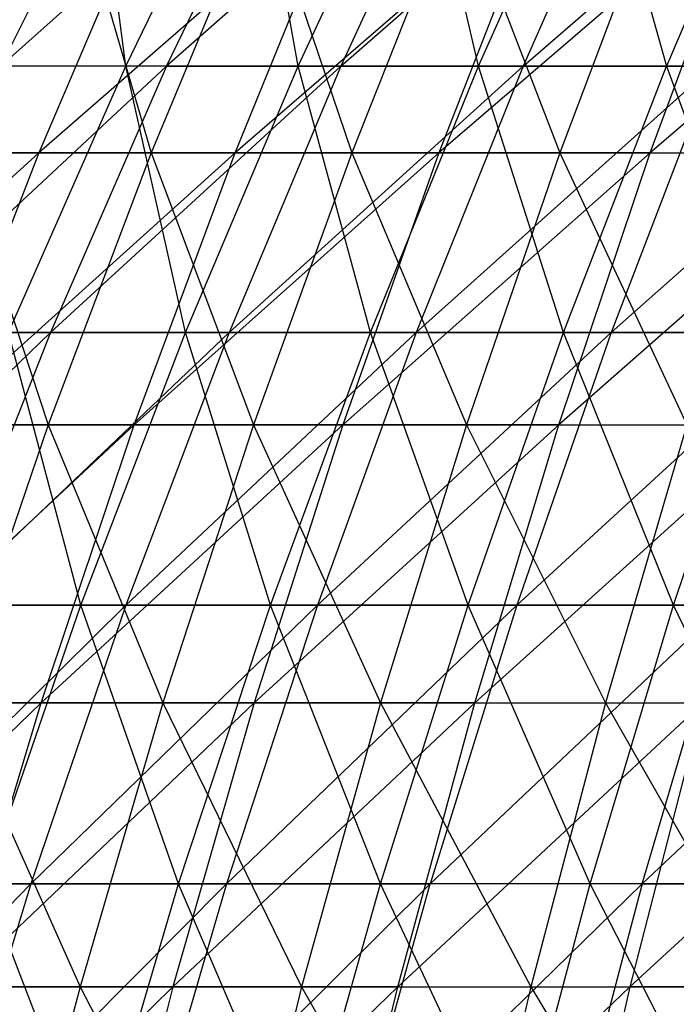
# Model space of a CAD drawing. Extents: x -125 to 125, y -143 to 0.
# Tile 193 of 256: x -36.76 to -31.45, y -59.76 to -51.79. Entities that reach past the tile are written whole.
import ezdxf

# ---------------------------------------------------------------- set-up
doc = ezdxf.new("R2010")
doc.units = 0
doc.header["$LTSCALE"] = 25.4
doc.layers.get('0').update_dxf_attribs({"linetype": 'CONTINUOUS'})

# ---------------------------------------------------------------- blocks, each defined once
blk = doc.blocks.new('NL2500027000_STL_3')
at = {"color": 0}
for p, q in [((-35.8672, -50.0675, -29.0982), (-36.9125, -52.1679, -29.9461)), ((-36.9125, -52.1679, -29.9461), (-34.5638, -50.0675, -30.635)), ((-35.8672, -50.0675, -29.0982), (-36.9125, -52.1679, -29.9461)), ((-36.9125, -52.1679, -29.9461), (-34.5638, -50.0675, -30.635)), ((-35.901, -52.1679, 31.1516), (-36.1715, -50.0675, 28.719)), ((-35.901, -52.1679, 31.1516), (-36.1715, -50.0675, 28.719)), ((-35.901, -52.1679, 31.1516), (-34.8844, -50.0675, 30.2695)), ((-35.901, -52.1679, 31.1516), (-34.8844, -50.0675, 30.2695)), ((-33.1947, -50.0675, -32.1135), (-35.5711, -52.1679, -31.5277)), ((-35.5711, -52.1679, -31.5277), (-34.5638, -50.0675, -30.635)), ((-35.5711, -52.1679, -31.5277), (-34.5638, -50.0675, -30.635)), ((-33.1947, -50.0675, -32.1135), (-35.5711, -52.1679, -31.5277)), ((-34.508, -52.1679, 32.6879), (-34.8844, -50.0675, 30.2695)), ((-34.508, -52.1679, 32.6879), (-34.8844, -50.0675, 30.2695)), ((-34.508, -52.1679, 32.6879), (-33.5308, -50.0675, 31.7623)), ((-34.508, -52.1679, 32.6879), (-33.5308, -50.0675, 31.7623)), ((-33.1947, -50.0675, -32.1135), (-34.162, -52.1679, -33.0493)), ((-34.162, -52.1679, -33.0493), (-31.7623, -50.0675, -33.5308)), ((-33.1947, -50.0675, -32.1135), (-34.162, -52.1679, -33.0493)), ((-34.162, -52.1679, -33.0493), (-31.7623, -50.0675, -33.5308)), ((-33.0493, -52.1679, 34.162), (-33.5308, -50.0675, 31.7623)), ((-33.0493, -52.1679, 34.162), (-33.5308, -50.0675, 31.7623)), ((-33.0493, -52.1679, 34.162), (-32.1135, -50.0675, 33.1947)), ((-33.0493, -52.1679, 34.162), (-32.1135, -50.0675, 33.1947)), ((-31.7623, -50.0675, -33.5308), (-32.6879, -52.1679, -34.508)), ((-32.6879, -52.1679, -34.508), (-30.2695, -50.0675, -34.8844)), ((-31.7623, -50.0675, -33.5308), (-32.6879, -52.1679, -34.508)), ((-32.6879, -52.1679, -34.508), (-30.2695, -50.0675, -34.8844)), ((-32.1135, -50.0675, 33.1947), (-31.5277, -52.1679, 35.5711)), ((-32.1135, -50.0675, 33.1947), (-31.5277, -52.1679, 35.5711)), ((-30.635, -50.0675, 34.5638), (-31.5277, -52.1679, 35.5711)), ((-30.635, -50.0675, 34.5638), (-31.5277, -52.1679, 35.5711)), ((-35.6866, -50.7179, -35.9482), (-36.6042, -52.8675, -36.8725)), ((-34.1394, -50.7179, -37.4207), (-36.6042, -52.8675, -36.8725)), ((-35.6866, -50.7179, -35.9482), (-36.6042, -52.8675, -36.8725)), ((-34.1394, -50.7179, -37.4207), (-36.6042, -52.8675, -36.8725)), ((-36.3225, -50.7179, 35.3057), (-35.6966, -52.8675, 37.7518)), ((-36.3225, -50.7179, 35.3057), (-35.6966, -52.8675, 37.7518)), ((-34.8018, -50.7179, 36.8055), (-35.6966, -52.8675, 37.7518)), ((-34.8018, -50.7179, 36.8055), (-35.6966, -52.8675, 37.7518)), ((-32.5316, -50.7179, -38.8266), (-35.0172, -52.8675, -38.3828)), ((-35.0172, -52.8675, -38.3828), (-34.1394, -50.7179, -37.4207)), ((-32.5316, -50.7179, -38.8266), (-35.0172, -52.8675, -38.3828)), ((-35.0172, -52.8675, -38.3828), (-34.1394, -50.7179, -37.4207)), ((-34.8018, -50.7179, 36.8055), (-34.0734, -52.8675, 39.2231)), ((-34.8018, -50.7179, 36.8055), (-34.0734, -52.8675, 39.2231)), ((-33.2193, -50.7179, 38.2399), (-34.0734, -52.8675, 39.2231)), ((-33.2193, -50.7179, 38.2399), (-34.0734, -52.8675, 39.2231)), ((-32.5316, -50.7179, -38.8266), (-33.368, -52.8675, -39.8249)), ((-30.8659, -50.7179, -40.1636), (-33.368, -52.8675, -39.8249)), ((-32.5316, -50.7179, -38.8266), (-33.368, -52.8675, -39.8249)), ((-30.8659, -50.7179, -40.1636), (-33.368, -52.8675, -39.8249)), ((-33.2193, -50.7179, 38.2399), (-32.3896, -52.8675, 40.6246)), ((-33.2193, -50.7179, 38.2399), (-32.3896, -52.8675, 40.6246)), ((-31.5777, -50.7179, 39.6063), (-32.3896, -52.8675, 40.6246)), ((-31.5777, -50.7179, 39.6063), (-32.3896, -52.8675, 40.6246)), ((-31.6594, -52.8675, -41.1962), (-30.8659, -50.7179, -40.1636)), ((-29.1453, -50.7179, -41.429), (-31.6594, -52.8675, -41.1962)), ((-29.1453, -50.7179, -41.429), (-31.6594, -52.8675, -41.1962)), ((-31.6594, -52.8675, -41.1962), (-30.8659, -50.7179, -40.1636)), ((-35.5711, -52.1679, -31.5277), (-37.8878, -54.3233, -30.7374)), ((-35.5711, -52.1679, -31.5277), (-37.8878, -54.3233, -30.7374)), ((-35.901, -52.1679, 31.1516), (-37.2256, -52.1679, 29.556)), ((-35.901, -52.1679, 31.1516), (-37.2256, -52.1679, 29.556)), ((-35.5711, -52.1679, -31.5277), (-36.9125, -52.1679, -29.9461)), ((-35.5711, -52.1679, -31.5277), (-36.9125, -52.1679, -29.9461)), ((-36.8496, -54.3233, 31.9747), (-35.901, -52.1679, 31.1516)), ((-36.8496, -54.3233, 31.9747), (-35.901, -52.1679, 31.1516)), ((-35.5711, -52.1679, -31.5277), (-36.511, -54.3233, -32.3608)), ((-36.511, -54.3233, -32.3608), (-34.162, -52.1679, -33.0493)), ((-35.5711, -52.1679, -31.5277), (-36.511, -54.3233, -32.3608)), ((-36.511, -54.3233, -32.3608), (-34.162, -52.1679, -33.0493)), ((-34.508, -52.1679, 32.6879), (-35.901, -52.1679, 31.1516)), ((-34.508, -52.1679, 32.6879), (-35.901, -52.1679, 31.1516)), ((-35.4198, -54.3233, 33.5517), (-35.901, -52.1679, 31.1516)), ((-35.4198, -54.3233, 33.5517), (-35.901, -52.1679, 31.1516)), ((-35.5711, -52.1679, -31.5277), (-34.162, -52.1679, -33.0493)), ((-35.5711, -52.1679, -31.5277), (-34.162, -52.1679, -33.0493)), ((-35.4198, -54.3233, 33.5517), (-34.508, -52.1679, 32.6879)), ((-35.4198, -54.3233, 33.5517), (-34.508, -52.1679, 32.6879)), ((-34.162, -52.1679, -33.0493), (-35.0647, -54.3233, -33.9226)), ((-35.0647, -54.3233, -33.9226), (-32.6879, -52.1679, -34.508)), ((-34.162, -52.1679, -33.0493), (-35.0647, -54.3233, -33.9226)), ((-35.0647, -54.3233, -33.9226), (-32.6879, -52.1679, -34.508)), ((-33.0493, -52.1679, 34.162), (-34.508, -52.1679, 32.6879)), ((-33.0493, -52.1679, 34.162), (-34.508, -52.1679, 32.6879)), ((-33.9226, -54.3233, 35.0647), (-34.508, -52.1679, 32.6879)), ((-33.9226, -54.3233, 35.0647), (-34.508, -52.1679, 32.6879)), ((-34.162, -52.1679, -33.0493), (-32.6879, -52.1679, -34.508)), ((-34.162, -52.1679, -33.0493), (-32.6879, -52.1679, -34.508)), ((-33.9226, -54.3233, 35.0647), (-33.0493, -52.1679, 34.162)), ((-33.9226, -54.3233, 35.0647), (-33.0493, -52.1679, 34.162)), ((-32.6879, -52.1679, -34.508), (-33.5517, -54.3233, -35.4198)), ((-33.5517, -54.3233, -35.4198), (-31.1516, -52.1679, -35.901)), ((-32.6879, -52.1679, -34.508), (-33.5517, -54.3233, -35.4198)), ((-33.5517, -54.3233, -35.4198), (-31.1516, -52.1679, -35.901)), ((-31.5277, -52.1679, 35.5711), (-33.0493, -52.1679, 34.162)), ((-31.5277, -52.1679, 35.5711), (-33.0493, -52.1679, 34.162)), ((-32.3608, -54.3233, 36.511), (-33.0493, -52.1679, 34.162)), ((-32.3608, -54.3233, 36.511), (-33.0493, -52.1679, 34.162)), ((-32.6879, -52.1679, -34.508), (-31.1516, -52.1679, -35.901)), ((-32.6879, -52.1679, -34.508), (-31.1516, -52.1679, -35.901)), ((-32.3608, -54.3233, 36.511), (-31.5277, -52.1679, 35.5711)), ((-32.3608, -54.3233, 36.511), (-31.5277, -52.1679, 35.5711)), ((-31.1516, -52.1679, -35.901), (-31.9747, -54.3233, -36.8496)), ((-31.9747, -54.3233, -36.8496), (-29.556, -52.1679, -37.2256)), ((-31.1516, -52.1679, -35.901), (-31.9747, -54.3233, -36.8496)), ((-31.9747, -54.3233, -36.8496), (-29.556, -52.1679, -37.2256)), ((-31.5277, -52.1679, 35.5711), (-30.7374, -54.3233, 37.8878)), ((-29.9461, -52.1679, 36.9125), (-31.5277, -52.1679, 35.5711)), ((-29.9461, -52.1679, 36.9125), (-31.5277, -52.1679, 35.5711)), ((-31.5277, -52.1679, 35.5711), (-30.7374, -54.3233, 37.8878)), ((-36.6042, -52.8675, -36.8725), (-39.0148, -55.0697, -36.1194)), ((-36.6042, -52.8675, -36.8725), (-39.0148, -55.0697, -36.1194)), ((-36.6042, -52.8675, -36.8725), (-38.126, -52.8675, -35.2966)), ((-36.6042, -52.8675, -36.8725), (-38.126, -52.8675, -35.2966)), ((-36.6042, -52.8675, -36.8725), (-37.4575, -55.0697, -37.7321)), ((-35.0172, -52.8675, -38.3828), (-37.4575, -55.0697, -37.7321)), ((-36.6042, -52.8675, -36.8725), (-37.4575, -55.0697, -37.7321)), ((-35.0172, -52.8675, -38.3828), (-37.4575, -55.0697, -37.7321)), ((-37.2563, -52.8675, 36.2134), (-35.6966, -52.8675, 37.7518)), ((-37.2563, -52.8675, 36.2134), (-35.6966, -52.8675, 37.7518)), ((-37.2563, -52.8675, 36.2134), (-36.5287, -55.0697, 38.6319)), ((-37.2563, -52.8675, 36.2134), (-36.5287, -55.0697, 38.6319)), ((-35.0172, -52.8675, -38.3828), (-36.6042, -52.8675, -36.8725)), ((-35.0172, -52.8675, -38.3828), (-36.6042, -52.8675, -36.8725)), ((-35.6966, -52.8675, 37.7518), (-36.5287, -55.0697, 38.6319)), ((-35.6966, -52.8675, 37.7518), (-36.5287, -55.0697, 38.6319)), ((-33.368, -52.8675, -39.8249), (-35.8335, -55.0697, -39.2776)), ((-35.8335, -55.0697, -39.2776), (-35.0172, -52.8675, -38.3828)), ((-33.368, -52.8675, -39.8249), (-35.8335, -55.0697, -39.2776)), ((-35.8335, -55.0697, -39.2776), (-35.0172, -52.8675, -38.3828)), ((-35.6966, -52.8675, 37.7518), (-34.0734, -52.8675, 39.2231)), ((-35.6966, -52.8675, 37.7518), (-34.0734, -52.8675, 39.2231)), ((-35.6966, -52.8675, 37.7518), (-34.8677, -55.0697, 40.1374)), ((-35.6966, -52.8675, 37.7518), (-34.8677, -55.0697, 40.1374)), ((-33.368, -52.8675, -39.8249), (-35.0172, -52.8675, -38.3828)), ((-33.368, -52.8675, -39.8249), (-35.0172, -52.8675, -38.3828)), ((-34.0734, -52.8675, 39.2231), (-34.8677, -55.0697, 40.1374)), ((-34.0734, -52.8675, 39.2231), (-34.8677, -55.0697, 40.1374)), ((-33.368, -52.8675, -39.8249), (-34.1458, -55.0697, -40.7533)), ((-31.6594, -52.8675, -41.1962), (-34.1458, -55.0697, -40.7533)), ((-33.368, -52.8675, -39.8249), (-34.1458, -55.0697, -40.7533)), ((-31.6594, -52.8675, -41.1962), (-34.1458, -55.0697, -40.7533)), ((-34.0734, -52.8675, 39.2231), (-32.3896, -52.8675, 40.6246)), ((-34.0734, -52.8675, 39.2231), (-32.3896, -52.8675, 40.6246)), ((-34.0734, -52.8675, 39.2231), (-33.1446, -55.0697, 41.5717)), ((-34.0734, -52.8675, 39.2231), (-33.1446, -55.0697, 41.5717)), ((-31.6594, -52.8675, -41.1962), (-33.368, -52.8675, -39.8249)), ((-31.6594, -52.8675, -41.1962), (-33.368, -52.8675, -39.8249)), ((-32.3896, -52.8675, 40.6246), (-33.1446, -55.0697, 41.5717)), ((-32.3896, -52.8675, 40.6246), (-33.1446, -55.0697, 41.5717)), ((-32.3975, -55.0697, -42.1565), (-31.6594, -52.8675, -41.1962)), ((-29.8946, -52.8675, -42.4942), (-32.3975, -55.0697, -42.1565)), ((-29.8946, -52.8675, -42.4942), (-32.3975, -55.0697, -42.1565)), ((-32.3975, -55.0697, -42.1565), (-31.6594, -52.8675, -41.1962)), ((-32.3896, -52.8675, 40.6246), (-30.6482, -52.8675, 41.954)), ((-32.3896, -52.8675, 40.6246), (-30.6482, -52.8675, 41.954)), ((-32.3896, -52.8675, 40.6246), (-31.3626, -55.0697, 42.932)), ((-32.3896, -52.8675, 40.6246), (-31.3626, -55.0697, 42.932)), ((-31.6594, -52.8675, -41.1962), (-29.8946, -52.8675, -42.4942)), ((-31.6594, -52.8675, -41.1962), (-29.8946, -52.8675, -42.4942)), ((-38.7916, -56.5299, -31.4706), (-36.511, -54.3233, -32.3608)), ((-38.7916, -56.5299, -31.4706), (-36.511, -54.3233, -32.3608)), ((-37.8878, -54.3233, -30.7374), (-36.511, -54.3233, -32.3608)), ((-37.8878, -54.3233, -30.7374), (-36.511, -54.3233, -32.3608)), ((-36.511, -54.3233, -32.3608), (-37.3819, -56.5299, -33.1327)), ((-37.3819, -56.5299, -33.1327), (-35.0647, -54.3233, -33.9226)), ((-36.511, -54.3233, -32.3608), (-37.3819, -56.5299, -33.1327)), ((-37.3819, -56.5299, -33.1327), (-35.0647, -54.3233, -33.9226)), ((-35.4198, -54.3233, 33.5517), (-36.8496, -54.3233, 31.9747)), ((-35.4198, -54.3233, 33.5517), (-36.8496, -54.3233, 31.9747)), ((-36.2647, -56.5299, 34.352), (-36.8496, -54.3233, 31.9747)), ((-36.2647, -56.5299, 34.352), (-36.8496, -54.3233, 31.9747)), ((-36.511, -54.3233, -32.3608), (-35.0647, -54.3233, -33.9226)), ((-36.511, -54.3233, -32.3608), (-35.0647, -54.3233, -33.9226)), ((-36.2647, -56.5299, 34.352), (-35.4198, -54.3233, 33.5517)), ((-36.2647, -56.5299, 34.352), (-35.4198, -54.3233, 33.5517)), ((-35.0647, -54.3233, -33.9226), (-35.9011, -56.5299, -34.7318)), ((-35.9011, -56.5299, -34.7318), (-33.5517, -54.3233, -35.4198)), ((-35.0647, -54.3233, -33.9226), (-35.9011, -56.5299, -34.7318)), ((-35.9011, -56.5299, -34.7318), (-33.5517, -54.3233, -35.4198)), ((-33.9226, -54.3233, 35.0647), (-35.4198, -54.3233, 33.5517)), ((-33.9226, -54.3233, 35.0647), (-35.4198, -54.3233, 33.5517)), ((-34.7318, -56.5299, 35.9011), (-35.4198, -54.3233, 33.5517)), ((-34.7318, -56.5299, 35.9011), (-35.4198, -54.3233, 33.5517)), ((-35.0647, -54.3233, -33.9226), (-33.5517, -54.3233, -35.4198)), ((-35.0647, -54.3233, -33.9226), (-33.5517, -54.3233, -35.4198)), ((-34.7318, -56.5299, 35.9011), (-33.9226, -54.3233, 35.0647)), ((-34.7318, -56.5299, 35.9011), (-33.9226, -54.3233, 35.0647)), ((-33.5517, -54.3233, -35.4198), (-34.352, -56.5299, -36.2647)), ((-34.352, -56.5299, -36.2647), (-31.9747, -54.3233, -36.8496)), ((-33.5517, -54.3233, -35.4198), (-34.352, -56.5299, -36.2647)), ((-34.352, -56.5299, -36.2647), (-31.9747, -54.3233, -36.8496)), ((-32.3608, -54.3233, 36.511), (-33.9226, -54.3233, 35.0647)), ((-32.3608, -54.3233, 36.511), (-33.9226, -54.3233, 35.0647)), ((-33.1327, -56.5299, 37.3819), (-33.9226, -54.3233, 35.0647)), ((-33.1327, -56.5299, 37.3819), (-33.9226, -54.3233, 35.0647)), ((-33.5517, -54.3233, -35.4198), (-31.9747, -54.3233, -36.8496)), ((-33.5517, -54.3233, -35.4198), (-31.9747, -54.3233, -36.8496)), ((-33.1327, -56.5299, 37.3819), (-32.3608, -54.3233, 36.511)), ((-33.1327, -56.5299, 37.3819), (-32.3608, -54.3233, 36.511)), ((-30.3369, -54.3233, -38.2093), (-32.7374, -56.5299, -37.7286)), ((-31.9747, -54.3233, -36.8496), (-32.7374, -56.5299, -37.7286)), ((-30.3369, -54.3233, -38.2093), (-32.7374, -56.5299, -37.7286)), ((-31.9747, -54.3233, -36.8496), (-32.7374, -56.5299, -37.7286)), ((-30.7374, -54.3233, 37.8878), (-32.3608, -54.3233, 36.511)), ((-30.7374, -54.3233, 37.8878), (-32.3608, -54.3233, 36.511)), ((-31.4706, -56.5299, 38.7916), (-32.3608, -54.3233, 36.511)), ((-31.4706, -56.5299, 38.7916), (-32.3608, -54.3233, 36.511)), ((-31.9747, -54.3233, -36.8496), (-30.3369, -54.3233, -38.2093)), ((-31.9747, -54.3233, -36.8496), (-30.3369, -54.3233, -38.2093)), ((-31.4706, -56.5299, 38.7916), (-30.7374, -54.3233, 37.8878)), ((-31.4706, -56.5299, 38.7916), (-30.7374, -54.3233, 37.8878)), ((-35.8335, -55.0697, -39.2776), (-38.245, -57.3207, -38.5254)), ((-35.8335, -55.0697, -39.2776), (-38.245, -57.3207, -38.5254)), ((-38.1248, -55.0697, 37.0576), (-36.5287, -55.0697, 38.6319)), ((-38.1248, -55.0697, 37.0576), (-36.5287, -55.0697, 38.6319)), ((-35.8335, -55.0697, -39.2776), (-37.4575, -55.0697, -37.7321)), ((-35.8335, -55.0697, -39.2776), (-37.4575, -55.0697, -37.7321)), ((-36.5287, -55.0697, 38.6319), (-37.2968, -57.3207, 39.4441)), ((-36.5287, -55.0697, 38.6319), (-37.2968, -57.3207, 39.4441)), ((-34.1458, -55.0697, -40.7533), (-36.5869, -57.3207, -40.1034)), ((-36.5869, -57.3207, -40.1034), (-35.8335, -55.0697, -39.2776)), ((-34.1458, -55.0697, -40.7533), (-36.5869, -57.3207, -40.1034)), ((-36.5869, -57.3207, -40.1034), (-35.8335, -55.0697, -39.2776)), ((-36.5287, -55.0697, 38.6319), (-34.8677, -55.0697, 40.1374)), ((-36.5287, -55.0697, 38.6319), (-34.8677, -55.0697, 40.1374)), ((-36.5287, -55.0697, 38.6319), (-35.6008, -57.3207, 40.9814)), ((-36.5287, -55.0697, 38.6319), (-35.6008, -57.3207, 40.9814)), ((-34.1458, -55.0697, -40.7533), (-35.8335, -55.0697, -39.2776)), ((-34.1458, -55.0697, -40.7533), (-35.8335, -55.0697, -39.2776)), ((-34.8677, -55.0697, 40.1374), (-35.6008, -57.3207, 40.9814)), ((-34.8677, -55.0697, 40.1374), (-35.6008, -57.3207, 40.9814)), ((-34.8677, -55.0697, 40.1374), (-33.1446, -55.0697, 41.5717)), ((-34.8677, -55.0697, 40.1374), (-33.1446, -55.0697, 41.5717)), ((-34.8677, -55.0697, 40.1374), (-33.8415, -57.3207, 42.4458)), ((-34.8677, -55.0697, 40.1374), (-33.8415, -57.3207, 42.4458)), ((-34.1458, -55.0697, -40.7533), (-34.8638, -57.3207, -41.6102)), ((-32.3975, -55.0697, -42.1565), (-34.8638, -57.3207, -41.6102)), ((-34.1458, -55.0697, -40.7533), (-34.8638, -57.3207, -41.6102)), ((-32.3975, -55.0697, -42.1565), (-34.8638, -57.3207, -41.6102)), ((-32.3975, -55.0697, -42.1565), (-34.1458, -55.0697, -40.7533)), ((-32.3975, -55.0697, -42.1565), (-34.1458, -55.0697, -40.7533)), ((-33.1446, -55.0697, 41.5717), (-33.8415, -57.3207, 42.4458)), ((-33.1446, -55.0697, 41.5717), (-33.8415, -57.3207, 42.4458)), ((-33.1446, -55.0697, 41.5717), (-31.3626, -55.0697, 42.932)), ((-33.1446, -55.0697, 41.5717), (-31.3626, -55.0697, 42.932)), ((-33.1446, -55.0697, 41.5717), (-32.0221, -57.3207, 43.8347)), ((-33.1446, -55.0697, 41.5717), (-32.0221, -57.3207, 43.8347)), ((-33.0787, -57.3207, -43.0429), (-32.3975, -55.0697, -42.1565)), ((-30.5915, -55.0697, -43.4848), (-33.0787, -57.3207, -43.0429)), ((-30.5915, -55.0697, -43.4848), (-33.0787, -57.3207, -43.0429)), ((-33.0787, -57.3207, -43.0429), (-32.3975, -55.0697, -42.1565)), ((-32.3975, -55.0697, -42.1565), (-30.5915, -55.0697, -43.4848)), ((-32.3975, -55.0697, -42.1565), (-30.5915, -55.0697, -43.4848)), ((-31.3626, -55.0697, 42.932), (-32.0221, -57.3207, 43.8347)), ((-31.3626, -55.0697, 42.932), (-32.0221, -57.3207, 43.8347)), ((-38.1822, -58.7837, -33.842), (-35.9011, -56.5299, -34.7318)), ((-38.1822, -58.7837, -33.842), (-35.9011, -56.5299, -34.7318)), ((-36.2647, -56.5299, 34.352), (-37.7286, -56.5299, 32.7374)), ((-36.2647, -56.5299, 34.352), (-37.7286, -56.5299, 32.7374)), ((-37.3819, -56.5299, -33.1327), (-35.9011, -56.5299, -34.7318)), ((-37.3819, -56.5299, -33.1327), (-35.9011, -56.5299, -34.7318)), ((-37.0411, -58.7837, 35.0874), (-36.2647, -56.5299, 34.352)), ((-37.0411, -58.7837, 35.0874), (-36.2647, -56.5299, 34.352)), ((-35.9011, -56.5299, -34.7318), (-36.6697, -58.7837, -35.4753)), ((-36.6697, -58.7837, -35.4753), (-34.352, -56.5299, -36.2647)), ((-35.9011, -56.5299, -34.7318), (-36.6697, -58.7837, -35.4753)), ((-36.6697, -58.7837, -35.4753), (-34.352, -56.5299, -36.2647)), ((-34.7318, -56.5299, 35.9011), (-36.2647, -56.5299, 34.352)), ((-34.7318, -56.5299, 35.9011), (-36.2647, -56.5299, 34.352)), ((-35.4753, -58.7837, 36.6697), (-36.2647, -56.5299, 34.352)), ((-35.4753, -58.7837, 36.6697), (-36.2647, -56.5299, 34.352)), ((-35.9011, -56.5299, -34.7318), (-34.352, -56.5299, -36.2647)), ((-35.9011, -56.5299, -34.7318), (-34.352, -56.5299, -36.2647)), ((-35.4753, -58.7837, 36.6697), (-34.7318, -56.5299, 35.9011)), ((-35.4753, -58.7837, 36.6697), (-34.7318, -56.5299, 35.9011)), ((-32.7374, -56.5299, -37.7286), (-35.0874, -58.7837, -37.0411)), ((-34.352, -56.5299, -36.2647), (-35.0874, -58.7837, -37.0411)), ((-32.7374, -56.5299, -37.7286), (-35.0874, -58.7837, -37.0411)), ((-34.352, -56.5299, -36.2647), (-35.0874, -58.7837, -37.0411)), ((-33.1327, -56.5299, 37.3819), (-34.7318, -56.5299, 35.9011)), ((-33.1327, -56.5299, 37.3819), (-34.7318, -56.5299, 35.9011)), ((-33.842, -58.7837, 38.1822), (-34.7318, -56.5299, 35.9011)), ((-33.842, -58.7837, 38.1822), (-34.7318, -56.5299, 35.9011)), ((-34.352, -56.5299, -36.2647), (-32.7374, -56.5299, -37.7286)), ((-34.352, -56.5299, -36.2647), (-32.7374, -56.5299, -37.7286)), ((-33.842, -58.7837, 38.1822), (-33.1327, -56.5299, 37.3819)), ((-33.842, -58.7837, 38.1822), (-33.1327, -56.5299, 37.3819)), ((-32.7374, -56.5299, -37.7286), (-33.4383, -58.7837, -38.5363)), ((-33.4383, -58.7837, -38.5363), (-31.0606, -56.5299, -39.1207)), ((-32.7374, -56.5299, -37.7286), (-33.4383, -58.7837, -38.5363)), ((-33.4383, -58.7837, -38.5363), (-31.0606, -56.5299, -39.1207)), ((-31.4706, -56.5299, 38.7916), (-33.1327, -56.5299, 37.3819)), ((-31.4706, -56.5299, 38.7916), (-33.1327, -56.5299, 37.3819)), ((-32.1443, -58.7837, 39.622), (-33.1327, -56.5299, 37.3819)), ((-32.1443, -58.7837, 39.622), (-33.1327, -56.5299, 37.3819)), ((-32.7374, -56.5299, -37.7286), (-31.0606, -56.5299, -39.1207)), ((-32.7374, -56.5299, -37.7286), (-31.0606, -56.5299, -39.1207)), ((-32.1443, -58.7837, 39.622), (-31.4706, -56.5299, 38.7916)), ((-32.1443, -58.7837, 39.622), (-31.4706, -56.5299, 38.7916)), ((-29.3246, -56.5299, -40.4383), (-31.7255, -58.7837, -39.9582)), ((-31.7255, -58.7837, -39.9582), (-31.0606, -56.5299, -39.1207)), ((-31.7255, -58.7837, -39.9582), (-31.0606, -56.5299, -39.1207)), ((-29.3246, -56.5299, -40.4383), (-31.7255, -58.7837, -39.9582)), ((-29.7486, -56.5299, 40.1274), (-31.4706, -56.5299, 38.7916)), ((-29.7486, -56.5299, 40.1274), (-31.4706, -56.5299, 38.7916)), ((-30.3855, -58.7837, 40.9865), (-31.4706, -56.5299, 38.7916)), ((-30.3855, -58.7837, 40.9865), (-31.4706, -56.5299, 38.7916)), ((-36.5869, -57.3207, -40.1034), (-38.9655, -59.6165, -39.2512)), ((-36.5869, -57.3207, -40.1034), (-38.9655, -59.6165, -39.2512)), ((-36.5869, -57.3207, -40.1034), (-38.245, -57.3207, -38.5254)), ((-36.5869, -57.3207, -40.1034), (-38.245, -57.3207, -38.5254)), ((-37.2968, -57.3207, 39.4441), (-35.6008, -57.3207, 40.9814)), ((-37.2968, -57.3207, 39.4441), (-35.6008, -57.3207, 40.9814)), ((-37.2968, -57.3207, 39.4441), (-36.2715, -59.6165, 41.7534)), ((-37.2968, -57.3207, 39.4441), (-36.2715, -59.6165, 41.7534)), ((-34.8638, -57.3207, -41.6102), (-37.2762, -59.6165, -40.8589)), ((-37.2762, -59.6165, -40.8589), (-36.5869, -57.3207, -40.1034)), ((-34.8638, -57.3207, -41.6102), (-37.2762, -59.6165, -40.8589)), ((-37.2762, -59.6165, -40.8589), (-36.5869, -57.3207, -40.1034)), ((-34.8638, -57.3207, -41.6102), (-36.5869, -57.3207, -40.1034)), ((-34.8638, -57.3207, -41.6102), (-36.5869, -57.3207, -40.1034)), ((-35.6008, -57.3207, 40.9814), (-36.2715, -59.6165, 41.7534)), ((-35.6008, -57.3207, 40.9814), (-36.2715, -59.6165, 41.7534)), ((-35.6008, -57.3207, 40.9814), (-33.8415, -57.3207, 42.4458)), ((-35.6008, -57.3207, 40.9814), (-33.8415, -57.3207, 42.4458)), ((-35.6008, -57.3207, 40.9814), (-34.479, -59.6165, 43.2454)), ((-35.6008, -57.3207, 40.9814), (-34.479, -59.6165, 43.2454)), ((-34.8638, -57.3207, -41.6102), (-35.5206, -59.6165, -42.394)), ((-33.0787, -57.3207, -43.0429), (-35.5206, -59.6165, -42.394)), ((-34.8638, -57.3207, -41.6102), (-35.5206, -59.6165, -42.394)), ((-33.0787, -57.3207, -43.0429), (-35.5206, -59.6165, -42.394)), ((-33.0787, -57.3207, -43.0429), (-34.8638, -57.3207, -41.6102)), ((-33.0787, -57.3207, -43.0429), (-34.8638, -57.3207, -41.6102)), ((-33.8415, -57.3207, 42.4458), (-34.479, -59.6165, 43.2454)), ((-33.8415, -57.3207, 42.4458), (-34.479, -59.6165, 43.2454)), ((-33.8415, -57.3207, 42.4458), (-32.0221, -57.3207, 43.8347)), ((-33.8415, -57.3207, 42.4458), (-32.0221, -57.3207, 43.8347)), ((-33.8415, -57.3207, 42.4458), (-32.6253, -59.6165, 44.6604)), ((-33.8415, -57.3207, 42.4458), (-32.6253, -59.6165, 44.6604)), ((-33.7018, -59.6165, -43.8538), (-33.0787, -57.3207, -43.0429)), ((-31.2347, -57.3207, -44.3991), (-33.7018, -59.6165, -43.8538)), ((-31.2347, -57.3207, -44.3991), (-33.7018, -59.6165, -43.8538)), ((-33.7018, -59.6165, -43.8538), (-33.0787, -57.3207, -43.0429)), ((-33.0787, -57.3207, -43.0429), (-31.2347, -57.3207, -44.3991)), ((-33.0787, -57.3207, -43.0429), (-31.2347, -57.3207, -44.3991)), ((-32.0221, -57.3207, 43.8347), (-32.6253, -59.6165, 44.6604)), ((-32.0221, -57.3207, 43.8347), (-32.6253, -59.6165, 44.6604)), ((-32.0221, -57.3207, 43.8347), (-30.1457, -57.3207, 45.1456)), ((-32.0221, -57.3207, 43.8347), (-30.1457, -57.3207, 45.1456)), ((-32.0221, -57.3207, 43.8347), (-30.7136, -59.6165, 45.9961)), ((-32.0221, -57.3207, 43.8347), (-30.7136, -59.6165, 45.9961)), ((-31.2347, -57.3207, -44.3991), (-31.8231, -59.6165, -45.2355)), ((-31.2347, -57.3207, -44.3991), (-31.8231, -59.6165, -45.2355)), ((-29.3352, -57.3207, -45.6764), (-31.8231, -59.6165, -45.2355)), ((-29.3352, -57.3207, -45.6764), (-31.8231, -59.6165, -45.2355)), ((-38.9105, -61.0807, -34.4875), (-36.6697, -58.7837, -35.4753)), ((-38.9105, -61.0807, -34.4875), (-36.6697, -58.7837, -35.4753)), ((-38.1822, -58.7837, -33.842), (-36.6697, -58.7837, -35.4753)), ((-38.1822, -58.7837, -33.842), (-36.6697, -58.7837, -35.4753)), ((-35.0874, -58.7837, -37.0411), (-37.3691, -61.0807, -36.152)), ((-36.6697, -58.7837, -35.4753), (-37.3691, -61.0807, -36.152)), ((-35.0874, -58.7837, -37.0411), (-37.3691, -61.0807, -36.152)), ((-36.6697, -58.7837, -35.4753), (-37.3691, -61.0807, -36.152)), ((-35.4753, -58.7837, 36.6697), (-37.0411, -58.7837, 35.0874)), ((-35.4753, -58.7837, 36.6697), (-37.0411, -58.7837, 35.0874)), ((-36.152, -61.0807, 37.3691), (-37.0411, -58.7837, 35.0874)), ((-36.152, -61.0807, 37.3691), (-37.0411, -58.7837, 35.0874)), ((-36.6697, -58.7837, -35.4753), (-35.0874, -58.7837, -37.0411)), ((-36.6697, -58.7837, -35.4753), (-35.0874, -58.7837, -37.0411)), ((-36.152, -61.0807, 37.3691), (-35.4753, -58.7837, 36.6697)), ((-36.152, -61.0807, 37.3691), (-35.4753, -58.7837, 36.6697)), ((-35.0874, -58.7837, -37.0411), (-35.7567, -61.0807, -37.7476)), ((-35.7567, -61.0807, -37.7476), (-33.4383, -58.7837, -38.5363)), ((-35.0874, -58.7837, -37.0411), (-35.7567, -61.0807, -37.7476)), ((-35.7567, -61.0807, -37.7476), (-33.4383, -58.7837, -38.5363)), ((-33.842, -58.7837, 38.1822), (-35.4753, -58.7837, 36.6697)), ((-33.842, -58.7837, 38.1822), (-35.4753, -58.7837, 36.6697)), ((-34.4875, -61.0807, 38.9105), (-35.4753, -58.7837, 36.6697)), ((-34.4875, -61.0807, 38.9105), (-35.4753, -58.7837, 36.6697)), ((-35.0874, -58.7837, -37.0411), (-33.4383, -58.7837, -38.5363)), ((-35.0874, -58.7837, -37.0411), (-33.4383, -58.7837, -38.5363)), ((-34.4875, -61.0807, 38.9105), (-33.842, -58.7837, 38.1822)), ((-34.4875, -61.0807, 38.9105), (-33.842, -58.7837, 38.1822)), ((-31.7255, -58.7837, -39.9582), (-34.0761, -61.0807, -39.2713)), ((-34.0761, -61.0807, -39.2713), (-33.4383, -58.7837, -38.5363)), ((-34.0761, -61.0807, -39.2713), (-33.4383, -58.7837, -38.5363)), ((-31.7255, -58.7837, -39.9582), (-34.0761, -61.0807, -39.2713)), ((-32.1443, -58.7837, 39.622), (-33.842, -58.7837, 38.1822)), ((-32.1443, -58.7837, 39.622), (-33.842, -58.7837, 38.1822)), ((-32.7575, -61.0807, 40.3778), (-33.842, -58.7837, 38.1822)), ((-32.7575, -61.0807, 40.3778), (-33.842, -58.7837, 38.1822)), ((-31.7255, -58.7837, -39.9582), (-33.4383, -58.7837, -38.5363)), ((-31.7255, -58.7837, -39.9582), (-33.4383, -58.7837, -38.5363)), ((-32.7575, -61.0807, 40.3778), (-32.1443, -58.7837, 39.622)), ((-32.7575, -61.0807, 40.3778), (-32.1443, -58.7837, 39.622)), ((-31.7255, -58.7837, -39.9582), (-32.3307, -61.0807, -40.7203)), ((-31.7255, -58.7837, -39.9582), (-32.3307, -61.0807, -40.7203)), ((-30.3855, -58.7837, 40.9865), (-32.1443, -58.7837, 39.622)), ((-30.3855, -58.7837, 40.9865), (-32.1443, -58.7837, 39.622)), ((-30.965, -61.0807, 41.7682), (-32.1443, -58.7837, 39.622)), ((-30.965, -61.0807, 41.7682), (-32.1443, -58.7837, 39.622)), ((-31.7255, -58.7837, -39.9582), (-29.9524, -58.7837, -41.304)), ((-31.7255, -58.7837, -39.9582), (-29.9524, -58.7837, -41.304)), ((-37.9994, -59.6165, 40.1872), (-36.2715, -59.6165, 41.7534)), ((-37.9994, -59.6165, 40.1872), (-36.2715, -59.6165, 41.7534)), ((-35.5206, -59.6165, -42.394), (-37.9, -61.9532, -41.5427)), ((-35.5206, -59.6165, -42.394), (-37.9, -61.9532, -41.5427)), ((-35.5206, -59.6165, -42.394), (-37.2762, -59.6165, -40.8589)), ((-35.5206, -59.6165, -42.394), (-37.2762, -59.6165, -40.8589)), ((-36.2715, -59.6165, 41.7534), (-36.8785, -61.9532, 42.4521)), ((-36.2715, -59.6165, 41.7534), (-36.8785, -61.9532, 42.4521)), ((-36.2715, -59.6165, 41.7534), (-34.479, -59.6165, 43.2454)), ((-36.2715, -59.6165, 41.7534), (-34.479, -59.6165, 43.2454)), ((-36.2715, -59.6165, 41.7534), (-35.056, -61.9532, 43.9691)), ((-36.2715, -59.6165, 41.7534), (-35.056, -61.9532, 43.9691)), ((-35.5206, -59.6165, -42.394), (-36.115, -61.9532, -43.1035)), ((-33.7018, -59.6165, -43.8538), (-36.115, -61.9532, -43.1035)), ((-35.5206, -59.6165, -42.394), (-36.115, -61.9532, -43.1035)), ((-33.7018, -59.6165, -43.8538), (-36.115, -61.9532, -43.1035)), ((-33.7018, -59.6165, -43.8538), (-35.5206, -59.6165, -42.394)), ((-33.7018, -59.6165, -43.8538), (-35.5206, -59.6165, -42.394)), ((-34.479, -59.6165, 43.2454), (-35.056, -61.9532, 43.9691)), ((-34.479, -59.6165, 43.2454), (-35.056, -61.9532, 43.9691)), ((-34.479, -59.6165, 43.2454), (-32.6253, -59.6165, 44.6604)), ((-34.479, -59.6165, 43.2454), (-32.6253, -59.6165, 44.6604)), ((-34.479, -59.6165, 43.2454), (-33.1713, -61.9532, 45.4078)), ((-34.479, -59.6165, 43.2454), (-33.1713, -61.9532, 45.4078)), ((-34.2658, -61.9532, -44.5877), (-33.7018, -59.6165, -43.8538)), ((-31.8231, -59.6165, -45.2355), (-34.2658, -61.9532, -44.5877)), ((-31.8231, -59.6165, -45.2355), (-34.2658, -61.9532, -44.5877)), ((-34.2658, -61.9532, -44.5877), (-33.7018, -59.6165, -43.8538)), ((-33.7018, -59.6165, -43.8538), (-31.8231, -59.6165, -45.2355)), ((-33.7018, -59.6165, -43.8538), (-31.8231, -59.6165, -45.2355)), ((-32.6253, -59.6165, 44.6604), (-33.1713, -61.9532, 45.4078)), ((-32.6253, -59.6165, 44.6604), (-33.1713, -61.9532, 45.4078)), ((-32.6253, -59.6165, 44.6604), (-30.7136, -59.6165, 45.9961)), ((-32.6253, -59.6165, 44.6604), (-30.7136, -59.6165, 45.9961)), ((-32.6253, -59.6165, 44.6604), (-31.2276, -61.9532, 46.7659)), ((-32.6253, -59.6165, 44.6604), (-31.2276, -61.9532, 46.7659)), ((-31.8231, -59.6165, -45.2355), (-32.3557, -61.9532, -45.9926)), ((-31.8231, -59.6165, -45.2355), (-32.3557, -61.9532, -45.9926)), ((-29.8879, -59.6165, -46.5369), (-31.8231, -59.6165, -45.2355)), ((-29.8879, -59.6165, -46.5369), (-31.8231, -59.6165, -45.2355))]:
    blk.add_line(p, q, dxfattribs=at)

msp = doc.modelspace()

# ---------------------------------------------------------------- block references
at = {"color": 253}
msp.add_blockref('NL2500027000_STL_3', (0, 0), dxfattribs=at)

doc.saveas('drawing.dxf')
